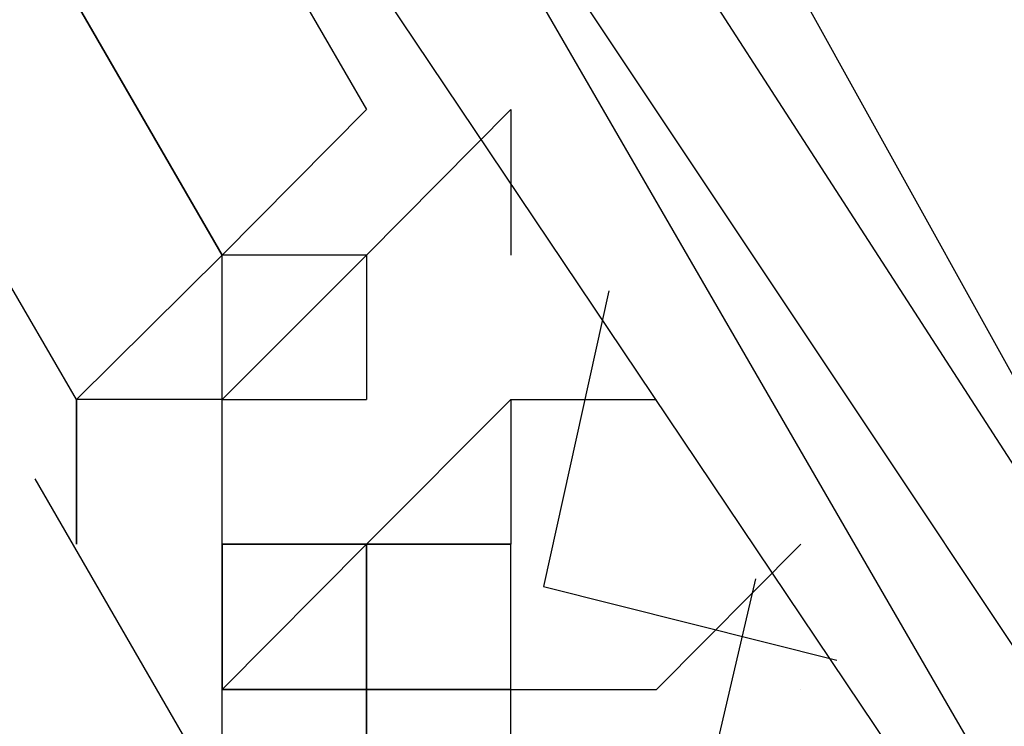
# Model space of a CAD drawing. Header units: feet. Extents: x -79 to 198, y -22 to 181.
# Tile 15 of 256: x 23.1281 to 23.2187, y 28.561 to 28.6261. Entities that reach past the tile are written whole.
import ezdxf

# ---------------------------------------------------------------- set-up
doc = ezdxf.new("R2010")
doc.units = ezdxf.units.FT
doc.layers.add('A-LINEA', color=7, linetype='CONTINUOUS')

msp = doc.modelspace()

# ---------------------------------------------------------------- linework, layer by layer
at = {"layer": 'A-LINEA'}
for p, q in [((22.9956, 28.8755), (26.704, 23.3541)), ((22.9956, 28.8755), (26.704, 23.3541)), ((23.16, 28.6044), (23.1733, 28.6178)), ((23.16, 28.6044), (23.1733, 28.6178)), ((23.1733, 28.6178), (23.1733, 28.6178)), ((23.1733, 28.6178), (23.1733, 28.6044)), ((23.1733, 28.6178), (23.1733, 28.6178)), ((23.1733, 28.6178), (23.1733, 28.6044)), ((23.1467, 28.6044), (23.1467, 28.6044)), ((23.16, 28.6044), (23.1467, 28.6044)), ((23.1467, 28.6044), (23.1467, 28.6044)), ((23.1467, 28.6044), (23.1467, 28.6044)), ((23.1467, 28.6044), (23.1467, 28.6044)), ((23.1467, 28.6044), (23.1467, 28.6044)), ((23.1467, 28.6044), (23.1467, 28.6044)), ((23.1467, 28.6044), (23.1467, 28.6044)), ((23.1467, 28.5911), (23.16, 28.6044)), ((23.1467, 28.6044), (23.1467, 28.6044)), ((23.1467, 28.5911), (23.1467, 28.6044)), ((23.1467, 28.6044), (23.1467, 28.6044)), ((23.1467, 28.6044), (23.1467, 28.6044)), ((23.1467, 28.6044), (23.1467, 28.6044)), ((23.16, 28.6044), (23.1467, 28.6044)), ((23.1467, 28.6044), (23.1467, 28.6044)), ((23.1467, 28.6044), (23.1467, 28.6044)), ((23.1467, 28.6044), (23.1467, 28.6044)), ((23.1467, 28.6044), (23.1467, 28.6044)), ((23.1467, 28.6044), (23.1467, 28.6044)), ((23.1467, 28.6044), (23.1467, 28.6044)), ((23.1467, 28.5911), (23.16, 28.6044)), ((23.1467, 28.6044), (23.1467, 28.6044)), ((23.1467, 28.5911), (23.1467, 28.6044)), ((23.1467, 28.6044), (23.1467, 28.6044)), ((23.1467, 28.6044), (23.1467, 28.6044)), ((23.16, 28.6044), (23.16, 28.6044)), ((23.16, 28.6044), (23.16, 28.6044)), ((23.16, 28.6044), (23.16, 28.5911)), ((23.16, 28.6044), (23.16, 28.6044)), ((23.16, 28.6044), (23.16, 28.6044)), ((23.16, 28.6044), (23.16, 28.6044)), ((23.16, 28.6044), (23.16, 28.6044)), ((23.16, 28.6044), (23.16, 28.6044)), ((23.16, 28.6044), (23.16, 28.6044)), ((23.16, 28.6044), (23.16, 28.6044)), ((23.16, 28.6044), (23.16, 28.6044)), ((23.16, 28.6044), (23.16, 28.6044)), ((23.16, 28.6044), (23.16, 28.6044)), ((23.16, 28.6044), (23.16, 28.6044)), ((23.16, 28.6044), (23.16, 28.6044)), ((23.16, 28.6044), (23.16, 28.6044)), ((23.16, 28.6044), (23.16, 28.6044)), ((23.16, 28.6044), (23.16, 28.5911)), ((23.16, 28.6044), (23.16, 28.6044)), ((23.16, 28.6044), (23.16, 28.6044)), ((23.16, 28.6044), (23.16, 28.6044)), ((23.16, 28.6044), (23.16, 28.6044)), ((23.16, 28.6044), (23.16, 28.6044)), ((23.16, 28.6044), (23.16, 28.6044)), ((23.16, 28.6044), (23.16, 28.6044)), ((23.16, 28.6044), (23.16, 28.6044)), ((23.16, 28.6044), (23.16, 28.6044)), ((23.16, 28.6044), (23.16, 28.6044)), ((23.16, 28.6044), (23.16, 28.6044)), ((23.16, 28.6044), (23.16, 28.6044)), ((23.1333, 28.5911), (23.1333, 28.5911)), ((23.1333, 28.5911), (23.1333, 28.5911)), ((23.1333, 28.5911), (23.1333, 28.5778)), ((23.1333, 28.5911), (23.1333, 28.5911)), ((23.1333, 28.5911), (23.1333, 28.5911)), ((23.1333, 28.5911), (23.1333, 28.5911)), ((23.1333, 28.5911), (23.1333, 28.5911)), ((23.1333, 28.5911), (23.1333, 28.5911)), ((23.1333, 28.5911), (23.1333, 28.5911)), ((23.1333, 28.5911), (23.1333, 28.5911)), ((23.1333, 28.5911), (23.1333, 28.5778)), ((23.1333, 28.5778), (23.1333, 28.5911)), ((23.1333, 28.5911), (23.1333, 28.5911)), ((23.1467, 28.5911), (23.1333, 28.5911)), ((23.1333, 28.5911), (23.1333, 28.5911)), ((23.1467, 28.5911), (23.1333, 28.5911)), ((23.1333, 28.5911), (23.1333, 28.5911)), ((23.1333, 28.5911), (23.1333, 28.5911)), ((23.1333, 28.5911), (23.1333, 28.5778)), ((23.1333, 28.5911), (23.1333, 28.5911)), ((23.1333, 28.5911), (23.1333, 28.5911)), ((23.1333, 28.5911), (23.1333, 28.5911)), ((23.1333, 28.5911), (23.1333, 28.5911)), ((23.1333, 28.5911), (23.1333, 28.5911)), ((23.1333, 28.5911), (23.1333, 28.5911)), ((23.1333, 28.5911), (23.1333, 28.5911)), ((23.1333, 28.5911), (23.1333, 28.5778)), ((23.1333, 28.5778), (23.1333, 28.5911)), ((23.1333, 28.5911), (23.1333, 28.5911)), ((23.1467, 28.5911), (23.1333, 28.5911)), ((23.1333, 28.5911), (23.1333, 28.5911)), ((23.1467, 28.5911), (23.1333, 28.5911)), ((23.1467, 28.5911), (23.1467, 28.5911)), ((23.1467, 28.5911), (23.1467, 28.5911)), ((23.1467, 28.5911), (23.16, 28.5911)), ((23.1467, 28.5911), (23.1467, 28.5911)), ((23.1467, 28.5911), (23.1467, 28.5911)), ((23.1467, 28.5911), (23.1467, 28.5911)), ((23.1467, 28.5911), (23.1467, 28.5911)), ((23.1467, 28.5911), (23.1467, 28.5911)), ((23.1467, 28.5911), (23.1467, 28.5911)), ((23.1467, 28.5911), (23.1467, 28.5911)), ((23.1467, 28.5911), (23.1467, 28.5911)), ((23.1467, 28.5911), (23.1467, 28.5911)), ((23.1467, 28.5911), (23.1467, 28.5911)), ((23.1467, 28.5911), (23.1467, 28.5911)), ((23.1467, 28.5911), (23.1467, 28.5911)), ((23.1467, 28.5911), (23.1467, 28.5911)), ((23.1467, 28.5911), (23.1467, 28.5911)), ((23.1467, 28.5911), (23.1467, 28.5911)), ((23.1467, 28.5911), (23.1467, 28.5911)), ((23.1467, 28.5911), (23.1467, 28.5911)), ((23.1467, 28.5911), (23.1467, 28.5911)), ((23.1467, 28.5911), (23.1467, 28.5911)), ((23.1467, 28.5911), (23.1467, 28.5911)), ((23.1467, 28.5911), (23.1467, 28.5911)), ((23.1467, 28.5911), (23.1467, 28.5911)), ((23.1467, 28.5911), (23.1467, 28.5911)), ((23.1467, 28.5911), (23.1467, 28.5911)), ((23.1467, 28.5911), (23.1467, 28.5911)), ((23.1467, 28.5778), (23.1467, 28.5911)), ((23.1467, 28.5778), (23.1467, 28.5911)), ((23.1467, 28.5911), (23.1467, 28.5911)), ((23.1467, 28.5911), (23.1467, 28.5911)), ((23.1467, 28.5911), (23.1467, 28.5911)), ((23.1467, 28.5911), (23.1467, 28.5911)), ((23.1467, 28.5911), (23.1467, 28.5911)), ((23.1467, 28.5911), (23.1467, 28.5911)), ((23.1467, 28.5911), (23.1467, 28.5911)), ((23.1467, 28.5911), (23.16, 28.5911)), ((23.1467, 28.5911), (23.1467, 28.5911)), ((23.1467, 28.5911), (23.1467, 28.5911)), ((23.1467, 28.5911), (23.1467, 28.5911)), ((23.1467, 28.5911), (23.1467, 28.5911)), ((23.1467, 28.5911), (23.1467, 28.5911)), ((23.1467, 28.5911), (23.1467, 28.5911)), ((23.1467, 28.5911), (23.1467, 28.5911)), ((23.1467, 28.5911), (23.1467, 28.5911)), ((23.1467, 28.5911), (23.1467, 28.5911)), ((23.1467, 28.5911), (23.1467, 28.5911)), ((23.1467, 28.5911), (23.1467, 28.5911)), ((23.1467, 28.5911), (23.1467, 28.5911)), ((23.1467, 28.5911), (23.1467, 28.5911)), ((23.1467, 28.5911), (23.1467, 28.5911)), ((23.1467, 28.5911), (23.1467, 28.5911)), ((23.1467, 28.5911), (23.1467, 28.5911)), ((23.1467, 28.5911), (23.1467, 28.5911)), ((23.1467, 28.5911), (23.1467, 28.5911)), ((23.1467, 28.5911), (23.1467, 28.5911)), ((23.1467, 28.5911), (23.1467, 28.5911)), ((23.1467, 28.5911), (23.1467, 28.5911)), ((23.1467, 28.5911), (23.1467, 28.5911)), ((23.1467, 28.5911), (23.1467, 28.5911)), ((23.1467, 28.5911), (23.1467, 28.5911)), ((23.1467, 28.5911), (23.1467, 28.5911)), ((23.1467, 28.5778), (23.1467, 28.5911)), ((23.1467, 28.5778), (23.1467, 28.5911)), ((23.1467, 28.5911), (23.1467, 28.5911)), ((23.1467, 28.5911), (23.1467, 28.5911)), ((23.1467, 28.5911), (23.1467, 28.5911)), ((23.1467, 28.5911), (23.1467, 28.5911)), ((23.1467, 28.5911), (23.1467, 28.5911)), ((23.16, 28.5911), (23.16, 28.5911)), ((23.16, 28.5911), (23.16, 28.5911)), ((23.16, 28.5911), (23.16, 28.5911)), ((23.16, 28.5911), (23.16, 28.5911)), ((23.16, 28.5911), (23.16, 28.5911)), ((23.16, 28.5911), (23.16, 28.5911)), ((23.16, 28.5911), (23.16, 28.5911)), ((23.16, 28.5911), (23.16, 28.5911)), ((23.16, 28.5911), (23.16, 28.5911)), ((23.16, 28.5911), (23.16, 28.5911)), ((23.16, 28.5911), (23.16, 28.5911)), ((23.16, 28.5911), (23.16, 28.5911)), ((23.16, 28.5911), (23.16, 28.5911)), ((23.16, 28.5911), (23.16, 28.5911)), ((23.16, 28.5911), (23.16, 28.5911)), ((23.16, 28.5911), (23.16, 28.5911)), ((23.16, 28.5911), (23.16, 28.5911)), ((23.16, 28.5911), (23.16, 28.5911)), ((23.16, 28.5911), (23.16, 28.5911)), ((23.16, 28.5911), (23.16, 28.5911)), ((23.16, 28.5911), (23.16, 28.5911)), ((23.16, 28.5911), (23.16, 28.5911)), ((23.16, 28.5911), (23.16, 28.5911)), ((23.16, 28.5911), (23.16, 28.5911)), ((23.16, 28.5911), (23.16, 28.5911)), ((23.16, 28.5911), (23.16, 28.5911)), ((23.16, 28.5911), (23.16, 28.5911)), ((23.16, 28.5911), (23.16, 28.5911)), ((23.16, 28.5911), (23.16, 28.5911)), ((23.16, 28.5911), (23.16, 28.5911)), ((23.16, 28.5911), (23.16, 28.5911)), ((23.16, 28.5911), (23.16, 28.5911)), ((23.16, 28.5911), (23.16, 28.5911)), ((23.16, 28.5911), (23.16, 28.5911)), ((23.16, 28.5911), (23.16, 28.5911)), ((23.16, 28.5911), (23.16, 28.5911)), ((23.16, 28.5911), (23.16, 28.5911)), ((23.16, 28.5911), (23.16, 28.5911)), ((23.16, 28.5911), (23.16, 28.5911)), ((23.16, 28.5911), (23.16, 28.5911)), ((23.16, 28.5911), (23.16, 28.5911)), ((23.16, 28.5911), (23.16, 28.5911)), ((23.16, 28.5911), (23.16, 28.5911)), ((23.16, 28.5911), (23.16, 28.5911)), ((23.16, 28.5911), (23.16, 28.5911)), ((23.16, 28.5911), (23.16, 28.5911)), ((23.16, 28.5911), (23.16, 28.5911)), ((23.16, 28.5911), (23.16, 28.5911)), ((23.1733, 28.5911), (23.1733, 28.5911)), ((23.1733, 28.5911), (23.1733, 28.5911)), ((23.1733, 28.5911), (23.1733, 28.5911)), ((23.1733, 28.5911), (23.1733, 28.5778)), ((23.1733, 28.5911), (23.1733, 28.5911)), ((23.1733, 28.5911), (23.1733, 28.5911)), ((23.1733, 28.5911), (23.1733, 28.5911)), ((23.1733, 28.5911), (23.1733, 28.5778)), ((23.1867, 28.5911), (23.1867, 28.5911)), ((23.1867, 28.5911), (23.1867, 28.5911)), ((23.1867, 28.5911), (23.1867, 28.5911)), ((23.1867, 28.5911), (23.1867, 28.5911)), ((23.1585, 28.5336), (23.1295, 28.5838)), ((23.1585, 28.5336), (23.1295, 28.5838)), ((23.1333, 28.5778), (23.1333, 28.5778)), ((23.1333, 28.5778), (23.1333, 28.5778)), ((23.1333, 28.5778), (23.1333, 28.5778)), ((23.1333, 28.5778), (23.1333, 28.5778)), ((23.1333, 28.5778), (23.1333, 28.5778)), ((23.1333, 28.5778), (23.1333, 28.5778)), ((23.1333, 28.5778), (23.1333, 28.5778)), ((23.1333, 28.5778), (23.1333, 28.5778)), ((23.1467, 28.5778), (23.1467, 28.5778)), ((23.1467, 28.5778), (23.1467, 28.5778)), ((23.1467, 28.5778), (23.1467, 28.5778)), ((23.1467, 28.5778), (23.1467, 28.5778)), ((23.1467, 28.5778), (23.1467, 28.5778)), ((23.1467, 28.5778), (23.1467, 28.5778)), ((23.1467, 28.5778), (23.1467, 28.5778)), ((23.1467, 28.5778), (23.1467, 28.5778)), ((23.1467, 28.5778), (23.1467, 28.5778)), ((23.1467, 28.5778), (23.1467, 28.5778)), ((23.1467, 28.5778), (23.1467, 28.5778)), ((23.1467, 28.5778), (23.1467, 28.5778)), ((23.1467, 28.5778), (23.1467, 28.5778)), ((23.1467, 28.5778), (23.1467, 28.5644)), ((23.1467, 28.5778), (23.1467, 28.5644)), ((23.1467, 28.5778), (23.1467, 28.5644)), ((23.1467, 28.5778), (23.1467, 28.5644)), ((23.1467, 28.5778), (23.1467, 28.5778)), ((23.1467, 28.5778), (23.1467, 28.5778)), ((23.1467, 28.5778), (23.1467, 28.5778)), ((23.1467, 28.5778), (23.1467, 28.5778)), ((23.1467, 28.5778), (23.1467, 28.5778)), ((23.1467, 28.5778), (23.1467, 28.5778)), ((23.1467, 28.5778), (23.1467, 28.5778)), ((23.1467, 28.5778), (23.1467, 28.5778)), ((23.1467, 28.5778), (23.1467, 28.5778)), ((23.1467, 28.5778), (23.1467, 28.5778)), ((23.1467, 28.5778), (23.1467, 28.5778)), ((23.1467, 28.5778), (23.1467, 28.5778)), ((23.1467, 28.5778), (23.1467, 28.5778)), ((23.1467, 28.5778), (23.1467, 28.5778)), ((23.1467, 28.5778), (23.1467, 28.5778)), ((23.1467, 28.5778), (23.1467, 28.5778)), ((23.16, 28.5778), (23.1467, 28.5778)), ((23.1467, 28.5644), (23.1467, 28.5778)), ((23.1467, 28.5778), (23.1467, 28.5778)), ((23.1467, 28.5778), (23.1467, 28.5778)), ((23.1467, 28.5778), (23.1467, 28.5778)), ((23.1467, 28.5778), (23.1467, 28.5778)), ((23.1467, 28.5778), (23.1467, 28.5778)), ((23.1467, 28.5778), (23.1467, 28.5778)), ((23.1467, 28.5778), (23.1467, 28.5778)), ((23.1467, 28.5778), (23.1467, 28.5778)), ((23.1467, 28.5778), (23.1467, 28.5778)), ((23.1467, 28.5778), (23.1467, 28.5778)), ((23.1467, 28.5778), (23.1467, 28.5778)), ((23.1467, 28.5778), (23.1467, 28.5778)), ((23.1467, 28.5778), (23.1467, 28.5778)), ((23.1467, 28.5778), (23.1467, 28.5778)), ((23.1467, 28.5778), (23.1467, 28.5778)), ((23.1467, 28.5778), (23.1467, 28.5644)), ((23.1467, 28.5778), (23.1467, 28.5644)), ((23.1467, 28.5778), (23.1467, 28.5644)), ((23.1467, 28.5778), (23.1467, 28.5644)), ((23.1467, 28.5778), (23.1467, 28.5778)), ((23.1467, 28.5778), (23.1467, 28.5778)), ((23.1467, 28.5778), (23.1467, 28.5778)), ((23.1467, 28.5778), (23.1467, 28.5778)), ((23.1467, 28.5778), (23.1467, 28.5778)), ((23.1467, 28.5778), (23.1467, 28.5778)), ((23.1467, 28.5778), (23.1467, 28.5778)), ((23.1467, 28.5778), (23.1467, 28.5778)), ((23.1467, 28.5778), (23.1467, 28.5778)), ((23.1467, 28.5778), (23.1467, 28.5778)), ((23.1467, 28.5778), (23.1467, 28.5778)), ((23.1467, 28.5778), (23.1467, 28.5778)), ((23.1467, 28.5778), (23.1467, 28.5778)), ((23.1467, 28.5778), (23.1467, 28.5778)), ((23.1467, 28.5778), (23.1467, 28.5778)), ((23.1467, 28.5778), (23.1467, 28.5778)), ((23.16, 28.5778), (23.1467, 28.5778)), ((23.1467, 28.5644), (23.1467, 28.5778)), ((23.1467, 28.5778), (23.1467, 28.5778)), ((23.1467, 28.5778), (23.1467, 28.5778)), ((23.16, 28.5778), (23.16, 28.5778)), ((23.16, 28.5778), (23.16, 28.5778)), ((23.1733, 28.5778), (23.16, 28.5778)), ((23.1733, 28.5778), (23.16, 28.5778)), ((23.16, 28.5778), (23.16, 28.5778)), ((23.16, 28.5778), (23.16, 28.5778)), ((23.16, 28.5778), (23.16, 28.5778)), ((23.16, 28.5778), (23.16, 28.5778)), ((23.16, 28.5778), (23.16, 28.5778)), ((23.16, 28.5778), (23.16, 28.5778)), ((23.16, 28.5778), (23.16, 28.5778)), ((23.16, 28.5778), (23.16, 28.5778)), ((23.16, 28.5778), (23.16, 28.5778)), ((23.16, 28.5778), (23.16, 28.5778)), ((23.16, 28.5778), (23.16, 28.5778)), ((23.16, 28.5778), (23.16, 28.5778)), ((23.16, 28.5778), (23.16, 28.5778)), ((23.16, 28.5778), (23.16, 28.5778)), ((23.16, 28.5778), (23.16, 28.5778)), ((23.16, 28.5778), (23.16, 28.5778)), ((23.16, 28.5778), (23.16, 28.5778)), ((23.16, 28.5778), (23.16, 28.5778)), ((23.16, 28.5778), (23.16, 28.5778)), ((23.16, 28.5778), (23.16, 28.5778)), ((23.16, 28.5778), (23.16, 28.5778)), ((23.16, 28.5778), (23.16, 28.5778)), ((23.16, 28.5778), (23.16, 28.5778)), ((23.16, 28.5778), (23.16, 28.5778)), ((23.16, 28.5778), (23.16, 28.5778)), ((23.16, 28.5778), (23.16, 28.5644)), ((23.16, 28.5778), (23.16, 28.5644)), ((23.16, 28.5778), (23.16, 28.5644)), ((23.16, 28.5778), (23.16, 28.5644)), ((23.16, 28.5778), (23.16, 28.5644)), ((23.16, 28.5778), (23.16, 28.5644)), ((23.16, 28.5778), (23.16, 28.5644)), ((23.16, 28.5778), (23.16, 28.5778)), ((23.16, 28.5778), (23.16, 28.5778)), ((23.16, 28.5778), (23.16, 28.5778)), ((23.16, 28.5778), (23.16, 28.5778)), ((23.16, 28.5778), (23.16, 28.5778)), ((23.16, 28.5778), (23.16, 28.5778)), ((23.16, 28.5778), (23.16, 28.5778)), ((23.16, 28.5644), (23.16, 28.5778)), ((23.16, 28.5778), (23.16, 28.5778)), ((23.16, 28.5778), (23.16, 28.5778)), ((23.16, 28.5778), (23.16, 28.5778)), ((23.16, 28.5778), (23.16, 28.5778)), ((23.16, 28.5778), (23.16, 28.5778)), ((23.16, 28.5778), (23.16, 28.5778)), ((23.1733, 28.5778), (23.16, 28.5778)), ((23.1733, 28.5778), (23.16, 28.5778)), ((23.16, 28.5778), (23.16, 28.5778)), ((23.16, 28.5778), (23.16, 28.5778)), ((23.16, 28.5778), (23.16, 28.5778)), ((23.16, 28.5778), (23.16, 28.5778)), ((23.16, 28.5778), (23.16, 28.5778)), ((23.16, 28.5778), (23.16, 28.5778)), ((23.16, 28.5778), (23.16, 28.5778)), ((23.16, 28.5778), (23.16, 28.5778)), ((23.16, 28.5778), (23.16, 28.5778)), ((23.16, 28.5778), (23.16, 28.5778)), ((23.16, 28.5778), (23.16, 28.5778)), ((23.16, 28.5778), (23.16, 28.5778)), ((23.16, 28.5778), (23.16, 28.5778)), ((23.16, 28.5778), (23.16, 28.5778)), ((23.16, 28.5778), (23.16, 28.5778)), ((23.16, 28.5778), (23.16, 28.5778)), ((23.16, 28.5778), (23.16, 28.5778)), ((23.16, 28.5778), (23.16, 28.5778)), ((23.16, 28.5778), (23.16, 28.5778)), ((23.16, 28.5778), (23.16, 28.5778)), ((23.16, 28.5778), (23.16, 28.5778)), ((23.16, 28.5778), (23.16, 28.5778)), ((23.16, 28.5778), (23.16, 28.5778)), ((23.16, 28.5778), (23.16, 28.5778)), ((23.16, 28.5778), (23.16, 28.5778)), ((23.16, 28.5778), (23.16, 28.5644)), ((23.16, 28.5778), (23.16, 28.5644)), ((23.16, 28.5778), (23.16, 28.5644)), ((23.16, 28.5778), (23.16, 28.5644)), ((23.16, 28.5778), (23.16, 28.5644)), ((23.16, 28.5778), (23.16, 28.5644)), ((23.16, 28.5778), (23.16, 28.5644)), ((23.16, 28.5778), (23.16, 28.5778)), ((23.16, 28.5778), (23.16, 28.5778)), ((23.16, 28.5778), (23.16, 28.5778)), ((23.16, 28.5778), (23.16, 28.5778)), ((23.16, 28.5778), (23.16, 28.5778)), ((23.16, 28.5778), (23.16, 28.5778)), ((23.16, 28.5778), (23.16, 28.5778)), ((23.16, 28.5644), (23.16, 28.5778)), ((23.16, 28.5778), (23.16, 28.5778)), ((23.16, 28.5778), (23.16, 28.5778)), ((23.16, 28.5778), (23.16, 28.5778)), ((23.16, 28.5778), (23.16, 28.5778)), ((23.1733, 28.5778), (23.1733, 28.5778)), ((23.1733, 28.5778), (23.1733, 28.5778)), ((23.1733, 28.5778), (23.1733, 28.5778)), ((23.1733, 28.5778), (23.1733, 28.5778)), ((23.1733, 28.5778), (23.1733, 28.5778)), ((23.1733, 28.5778), (23.1733, 28.5778)), ((23.1733, 28.5778), (23.1733, 28.5778)), ((23.1733, 28.5778), (23.1733, 28.5778)), ((23.1733, 28.5778), (23.1733, 28.5778)), ((23.1733, 28.5778), (23.1733, 28.5778)), ((23.1733, 28.5778), (23.1733, 28.5778)), ((23.1733, 28.5778), (23.1733, 28.5778)), ((23.1733, 28.5778), (23.1733, 28.5778)), ((23.1733, 28.5778), (23.1733, 28.5778)), ((23.1733, 28.5778), (23.1733, 28.5778)), ((23.1733, 28.5644), (23.1733, 28.5778)), ((23.1733, 28.5778), (23.1733, 28.5778)), ((23.1733, 28.5778), (23.1733, 28.5778)), ((23.1733, 28.5778), (23.1733, 28.5778)), ((23.1733, 28.5778), (23.1733, 28.5778)), ((23.1733, 28.5778), (23.1733, 28.5778)), ((23.1733, 28.5778), (23.1733, 28.5778)), ((23.1733, 28.5778), (23.1733, 28.5778)), ((23.1733, 28.5778), (23.1733, 28.5778)), ((23.1733, 28.5778), (23.1733, 28.5778)), ((23.1733, 28.5778), (23.1733, 28.5778)), ((23.1733, 28.5778), (23.1733, 28.5778)), ((23.1733, 28.5778), (23.1733, 28.5778)), ((23.1733, 28.5778), (23.1733, 28.5778)), ((23.1733, 28.5778), (23.1733, 28.5778)), ((23.1733, 28.5778), (23.1733, 28.5778)), ((23.1733, 28.5644), (23.1733, 28.5778)), ((23.1467, 28.5644), (23.1467, 28.5644)), ((23.1467, 28.5644), (23.1467, 28.5644)), ((23.16, 28.5644), (23.1467, 28.5644)), ((23.1467, 28.5644), (23.1467, 28.5644)), ((23.1467, 28.5644), (23.1467, 28.5644)), ((23.16, 28.5644), (23.1467, 28.5644)), ((23.1467, 28.5644), (23.1467, 28.5644)), ((23.1467, 28.5644), (23.1467, 28.5644)), ((23.1467, 28.5511), (23.1467, 28.5644)), ((23.1467, 28.5644), (23.1467, 28.5644)), ((23.16, 28.5644), (23.1467, 28.5644)), ((23.1467, 28.5644), (23.1467, 28.5644)), ((23.1467, 28.5644), (23.1467, 28.5644)), ((23.16, 28.5644), (23.1467, 28.5644)), ((23.1467, 28.5644), (23.1467, 28.5644)), ((23.1467, 28.5644), (23.1467, 28.5644)), ((23.16, 28.5644), (23.1467, 28.5644)), ((23.16, 28.5644), (23.1467, 28.5644)), ((23.1467, 28.5644), (23.1467, 28.5644)), ((23.1467, 28.5644), (23.1467, 28.5644)), ((23.1467, 28.5644), (23.1467, 28.5644)), ((23.1467, 28.5644), (23.1467, 28.5644)), ((23.1467, 28.5644), (23.1467, 28.5644)), ((23.1467, 28.5644), (23.1467, 28.5644)), ((23.1467, 28.5644), (23.1467, 28.5644)), ((23.1467, 28.5644), (23.1467, 28.5644)), ((23.1467, 28.5644), (23.1467, 28.5644)), ((23.1467, 28.5644), (23.1467, 28.5644)), ((23.1467, 28.5644), (23.1467, 28.5644)), ((23.1467, 28.5644), (23.1467, 28.5644)), ((23.1467, 28.5644), (23.16, 28.5644)), ((23.1467, 28.5644), (23.1467, 28.5644)), ((23.1467, 28.5644), (23.1467, 28.5644)), ((23.1467, 28.5644), (23.1467, 28.5644)), ((23.1467, 28.5644), (23.1467, 28.5644)), ((23.1467, 28.5644), (23.1467, 28.5644)), ((23.16, 28.5644), (23.1467, 28.5644)), ((23.1467, 28.5644), (23.1467, 28.5644)), ((23.1467, 28.5644), (23.1467, 28.5644)), ((23.16, 28.5644), (23.1467, 28.5644)), ((23.1467, 28.5644), (23.1467, 28.5644)), ((23.1467, 28.5644), (23.1467, 28.5644)), ((23.1467, 28.5511), (23.1467, 28.5644)), ((23.1467, 28.5644), (23.1467, 28.5644)), ((23.16, 28.5644), (23.1467, 28.5644)), ((23.1467, 28.5644), (23.1467, 28.5644)), ((23.1467, 28.5644), (23.1467, 28.5644)), ((23.16, 28.5644), (23.1467, 28.5644)), ((23.1467, 28.5644), (23.1467, 28.5644)), ((23.1467, 28.5644), (23.1467, 28.5644)), ((23.16, 28.5644), (23.1467, 28.5644)), ((23.16, 28.5644), (23.1467, 28.5644)), ((23.1467, 28.5644), (23.1467, 28.5644)), ((23.1467, 28.5644), (23.1467, 28.5644)), ((23.1467, 28.5644), (23.1467, 28.5644)), ((23.1467, 28.5644), (23.1467, 28.5644)), ((23.1467, 28.5644), (23.1467, 28.5644)), ((23.1467, 28.5644), (23.1467, 28.5644)), ((23.1467, 28.5644), (23.1467, 28.5644)), ((23.1467, 28.5644), (23.1467, 28.5644)), ((23.1467, 28.5644), (23.1467, 28.5644)), ((23.1467, 28.5644), (23.1467, 28.5644)), ((23.1467, 28.5644), (23.1467, 28.5644)), ((23.1467, 28.5644), (23.1467, 28.5644)), ((23.1467, 28.5644), (23.16, 28.5644)), ((23.1467, 28.5644), (23.1467, 28.5644)), ((23.1467, 28.5644), (23.1467, 28.5644)), ((23.1467, 28.5644), (23.1467, 28.5644)), ((23.16, 28.5644), (23.16, 28.5644)), ((23.1733, 28.5644), (23.16, 28.5644)), ((23.16, 28.5644), (23.16, 28.5644)), ((23.16, 28.5644), (23.16, 28.5644)), ((23.16, 28.5644), (23.16, 28.5644)), ((23.16, 28.5644), (23.16, 28.5644)), ((23.16, 28.5644), (23.16, 28.5644)), ((23.16, 28.5644), (23.16, 28.5644)), ((23.16, 28.5644), (23.16, 28.5644)), ((23.16, 28.5644), (23.16, 28.5644)), ((23.16, 28.5644), (23.16, 28.5644)), ((23.16, 28.5644), (23.16, 28.5644)), ((23.16, 28.5644), (23.16, 28.5644)), ((23.16, 28.5644), (23.16, 28.5644)), ((23.16, 28.5644), (23.16, 28.5644)), ((23.16, 28.5644), (23.1733, 28.5644)), ((23.16, 28.5644), (23.16, 28.5644)), ((23.16, 28.5644), (23.16, 28.5644)), ((23.16, 28.5644), (23.16, 28.5644)), ((23.16, 28.5644), (23.16, 28.5644)), ((23.16, 28.5644), (23.16, 28.5644)), ((23.16, 28.5644), (23.16, 28.5644)), ((23.16, 28.5644), (23.16, 28.5644)), ((23.16, 28.5644), (23.16, 28.5644)), ((23.16, 28.5644), (23.16, 28.5644)), ((23.16, 28.5644), (23.16, 28.5644)), ((23.16, 28.5644), (23.16, 28.5644)), ((23.16, 28.5644), (23.16, 28.5644)), ((23.16, 28.5644), (23.16, 28.5644)), ((23.16, 28.5644), (23.16, 28.5644)), ((23.16, 28.5644), (23.16, 28.5644)), ((23.16, 28.5644), (23.16, 28.5644)), ((23.16, 28.5644), (23.16, 28.5644)), ((23.16, 28.5644), (23.16, 28.5644)), ((23.16, 28.5644), (23.16, 28.5644)), ((23.16, 28.5644), (23.16, 28.5644)), ((23.16, 28.5644), (23.16, 28.5644)), ((23.16, 28.5644), (23.16, 28.5644)), ((23.16, 28.5644), (23.16, 28.5644)), ((23.16, 28.5644), (23.16, 28.5644)), ((23.16, 28.5644), (23.16, 28.5644)), ((23.16, 28.5644), (23.16, 28.5644)), ((23.16, 28.5644), (23.16, 28.5644)), ((23.16, 28.5644), (23.16, 28.5644)), ((23.16, 28.5644), (23.16, 28.5644)), ((23.16, 28.5644), (23.16, 28.5644)), ((23.1733, 28.5644), (23.16, 28.5644)), ((23.16, 28.5644), (23.16, 28.5644)), ((23.1733, 28.5644), (23.16, 28.5644)), ((23.16, 28.5644), (23.16, 28.5644)), ((23.16, 28.5644), (23.16, 28.5644)), ((23.16, 28.5644), (23.16, 28.5644)), ((23.16, 28.5644), (23.16, 28.5644)), ((23.16, 28.5644), (23.16, 28.5644)), ((23.16, 28.5644), (23.16, 28.5644)), ((23.16, 28.5644), (23.16, 28.5644)), ((23.16, 28.5644), (23.16, 28.5644)), ((23.16, 28.5644), (23.16, 28.5644)), ((23.16, 28.5644), (23.16, 28.5644)), ((23.16, 28.5644), (23.16, 28.5644)), ((23.16, 28.5644), (23.16, 28.5644)), ((23.16, 28.5644), (23.16, 28.5644)), ((23.16, 28.5644), (23.1733, 28.5644)), ((23.16, 28.5644), (23.16, 28.5644)), ((23.16, 28.5644), (23.16, 28.5644)), ((23.16, 28.5644), (23.16, 28.5644)), ((23.16, 28.5644), (23.16, 28.5644)), ((23.16, 28.5644), (23.16, 28.5644)), ((23.16, 28.5644), (23.16, 28.5644)), ((23.16, 28.5644), (23.16, 28.5644)), ((23.16, 28.5644), (23.16, 28.5644)), ((23.16, 28.5644), (23.16, 28.5644)), ((23.16, 28.5644), (23.16, 28.5644)), ((23.16, 28.5644), (23.16, 28.5644)), ((23.16, 28.5644), (23.16, 28.5644)), ((23.16, 28.5644), (23.16, 28.5644)), ((23.16, 28.5644), (23.16, 28.5644)), ((23.16, 28.5644), (23.16, 28.5644)), ((23.16, 28.5644), (23.16, 28.5644)), ((23.16, 28.5644), (23.16, 28.5644)), ((23.16, 28.5644), (23.16, 28.5644)), ((23.16, 28.5644), (23.16, 28.5644)), ((23.16, 28.5644), (23.16, 28.5644)), ((23.16, 28.5644), (23.16, 28.5644)), ((23.16, 28.5644), (23.16, 28.5644)), ((23.16, 28.5644), (23.16, 28.5644)), ((23.16, 28.5644), (23.16, 28.5644)), ((23.16, 28.5644), (23.16, 28.5644)), ((23.16, 28.5644), (23.16, 28.5644)), ((23.16, 28.5644), (23.16, 28.5644)), ((23.16, 28.5644), (23.16, 28.5644)), ((23.16, 28.5644), (23.16, 28.5644)), ((23.16, 28.5644), (23.16, 28.5644)), ((23.1733, 28.5644), (23.16, 28.5644)), ((23.1733, 28.5644), (23.1733, 28.5644)), ((23.1733, 28.5644), (23.1733, 28.5644)), ((23.1733, 28.5644), (23.1733, 28.5644)), ((23.1733, 28.5644), (23.1733, 28.5644)), ((23.1733, 28.5644), (23.1733, 28.5644)), ((23.1733, 28.5644), (23.1733, 28.5644)), ((23.1733, 28.5644), (23.1733, 28.5644)), ((23.1733, 28.5644), (23.1733, 28.5644)), ((23.1733, 28.5644), (23.1733, 28.5644)), ((23.1733, 28.5644), (23.1733, 28.5644)), ((23.1733, 28.5644), (23.1733, 28.5644)), ((23.1733, 28.5644), (23.1733, 28.5644)), ((23.1733, 28.5644), (23.1733, 28.5644)), ((23.1733, 28.5511), (23.1733, 28.5644)), ((23.1733, 28.5511), (23.1733, 28.5644)), ((23.1733, 28.5644), (23.1733, 28.5644)), ((23.1733, 28.5644), (23.1733, 28.5644)), ((23.1733, 28.5644), (23.1733, 28.5644)), ((23.1733, 28.5644), (23.1733, 28.5644)), ((23.1733, 28.5644), (23.1733, 28.5644)), ((23.1733, 28.5644), (23.1733, 28.5644)), ((23.1733, 28.5644), (23.1733, 28.5644)), ((23.1733, 28.5644), (23.1733, 28.5644)), ((23.1733, 28.5644), (23.1867, 28.5644)), ((23.1733, 28.5644), (23.1733, 28.5644)), ((23.1733, 28.5644), (23.1733, 28.5644)), ((23.1733, 28.5644), (23.1733, 28.5644)), ((23.1733, 28.5644), (23.1733, 28.5644)), ((23.1733, 28.5644), (23.1733, 28.5644)), ((23.1733, 28.5644), (23.1867, 28.5644)), ((23.1733, 28.5644), (23.1867, 28.5644)), ((23.1733, 28.5644), (23.1867, 28.5644)), ((23.1733, 28.5644), (23.1867, 28.5644)), ((23.1733, 28.5644), (23.1733, 28.5644)), ((23.1733, 28.5644), (23.1733, 28.5644)), ((23.1733, 28.5644), (23.1733, 28.5644)), ((23.1733, 28.5644), (23.1733, 28.5644)), ((23.1733, 28.5644), (23.1733, 28.5644)), ((23.1733, 28.5644), (23.1733, 28.5644)), ((23.1733, 28.5644), (23.1733, 28.5644)), ((23.1733, 28.5644), (23.1733, 28.5644)), ((23.1733, 28.5644), (23.1733, 28.5644)), ((23.1733, 28.5644), (23.1733, 28.5644)), ((23.1733, 28.5644), (23.1733, 28.5644)), ((23.1733, 28.5644), (23.1733, 28.5644)), ((23.1733, 28.5644), (23.1733, 28.5644)), ((23.1733, 28.5644), (23.1733, 28.5644)), ((23.1733, 28.5644), (23.1733, 28.5644)), ((23.1733, 28.5644), (23.1733, 28.5644)), ((23.1733, 28.5644), (23.1733, 28.5644)), ((23.1733, 28.5644), (23.1733, 28.5644)), ((23.1733, 28.5511), (23.1733, 28.5644)), ((23.1733, 28.5511), (23.1733, 28.5644)), ((23.1733, 28.5644), (23.1733, 28.5644)), ((23.1733, 28.5644), (23.1733, 28.5644)), ((23.1733, 28.5644), (23.1733, 28.5644)), ((23.1733, 28.5644), (23.1733, 28.5644)), ((23.1733, 28.5644), (23.1733, 28.5644)), ((23.1733, 28.5644), (23.1733, 28.5644)), ((23.1733, 28.5644), (23.1733, 28.5644)), ((23.1733, 28.5644), (23.1733, 28.5644)), ((23.1733, 28.5644), (23.1867, 28.5644)), ((23.1733, 28.5644), (23.1733, 28.5644)), ((23.1733, 28.5644), (23.1733, 28.5644)), ((23.1733, 28.5644), (23.1733, 28.5644)), ((23.1733, 28.5644), (23.1733, 28.5644)), ((23.1733, 28.5644), (23.1733, 28.5644)), ((23.1733, 28.5644), (23.1867, 28.5644)), ((23.1733, 28.5644), (23.1867, 28.5644)), ((23.1733, 28.5644), (23.1867, 28.5644)), ((23.1733, 28.5644), (23.1867, 28.5644)), ((23.1733, 28.5644), (23.1733, 28.5644)), ((23.1733, 28.5644), (23.1733, 28.5644)), ((23.1733, 28.5644), (23.1733, 28.5644)), ((23.1733, 28.5644), (23.1733, 28.5644)), ((23.1733, 28.5644), (23.1733, 28.5644)), ((23.1867, 28.5644), (23.1867, 28.5644)), ((23.1867, 28.5644), (23.1867, 28.5644)), ((23.1867, 28.5644), (23.1867, 28.5644)), ((23.1867, 28.5644), (23.1867, 28.5644)), ((23.1867, 28.5644), (23.1867, 28.5644)), ((23.1867, 28.5644), (23.1867, 28.5644)), ((23.1867, 28.5644), (23.1867, 28.5644)), ((23.1867, 28.5644), (23.1867, 28.5644)), ((23.1867, 28.5644), (23.1867, 28.5644)), ((23.1867, 28.5644), (23.1867, 28.5644)), ((23.1867, 28.5644), (23.1867, 28.5644)), ((23.1867, 28.5644), (23.1867, 28.5644)), ((23.2, 28.5644), (23.2, 28.5644)), ((23.2, 28.5644), (23.2, 28.5644))]:
    msp.add_line(p, q, dxfattribs=at)
for points in [[(23.1467, 28.6044), (21.1733, 32.0178), (21.1867, 32.0311), (23.16, 28.6178), (23.1467, 28.6044)], [(23.1467, 28.6044), (21.1733, 32.0178), (21.1867, 32.0311), (23.16, 28.6178), (23.1467, 28.6044)], [(23.1333, 28.5911), (21.1467, 32.0044), (21.16, 32.0178), (21.1733, 32.0178), (23.1467, 28.6044), (23.1333, 28.5911)], [(23.1333, 28.5911), (21.1467, 32.0044), (21.16, 32.0178), (21.1733, 32.0178), (23.1467, 28.6044), (23.1333, 28.5911)], [(23.7733, 28.7644), (23.6267, 29.0178), (23.12, 28.7244), (23.2667, 28.4711), (23.7733, 28.7644)], [(23.7733, 28.7644), (23.6267, 29.0178), (23.12, 28.7244), (23.2667, 28.4711), (23.7733, 28.7644)], [(23.6267, 29.0178), (23.7867, 28.7644), (23.2933, 28.4578), (23.1333, 28.6978), (23.6267, 29.0178)], [(23.6267, 29.0178), (23.7867, 28.7644), (23.2933, 28.4578), (23.1333, 28.6978), (23.6267, 29.0178)], [(23.6267, 29.0044), (23.7733, 28.7778), (23.2933, 28.4711), (23.1467, 28.6978), (23.6267, 29.0044)], [(23.76, 28.7644), (23.6267, 29.0044), (23.1467, 28.7244), (23.28, 28.4844), (23.76, 28.7644)], [(23.6267, 29.0044), (23.7733, 28.7778), (23.2933, 28.4711), (23.1467, 28.6978), (23.6267, 29.0044)], [(23.76, 28.7644), (23.6267, 29.0044), (23.1467, 28.7244), (23.28, 28.4844), (23.76, 28.7644)], [(23.1733, 28.6178), (23.16, 28.6044), (23.1467, 28.6044), (23.1333, 28.5911)], [(23.1733, 28.6178), (23.16, 28.6044), (23.1467, 28.6044), (23.1333, 28.5911)], [(23.1823, 28.6011), (23.1763, 28.5739), (23.2033, 28.5671)], [(23.1823, 28.6011), (23.1763, 28.5739), (23.2033, 28.5671)], [(23.1467, 28.5644), (23.16, 28.5778), (23.1733, 28.5911), (23.1867, 28.5911)], [(23.1467, 28.5644), (23.16, 28.5778), (23.1733, 28.5911), (23.1867, 28.5911)], [(23.16, 28.5778), (23.16, 28.5778), (23.1467, 28.5644)], [(23.1467, 28.5778), (23.16, 28.5778), (23.16, 28.5644)], [(23.16, 28.5778), (23.16, 28.5778), (23.1467, 28.5644)], [(23.1467, 28.5778), (23.16, 28.5778), (23.16, 28.5644)], [(23.16, 28.5511), (23.16, 28.5644), (23.16, 28.5778)], [(23.16, 28.5778), (23.1733, 28.5778), (23.16, 28.5778)], [(23.16, 28.5511), (23.1733, 28.5511), (23.1733, 28.5644), (23.1867, 28.5644), (23.2, 28.5778)], [(23.16, 28.5511), (23.16, 28.5644), (23.16, 28.5778)], [(23.16, 28.5778), (23.1733, 28.5778), (23.16, 28.5778)], [(23.16, 28.5511), (23.1733, 28.5511), (23.1733, 28.5644), (23.1867, 28.5644), (23.2, 28.5778)], [(23.1958, 28.5746), (23.1895, 28.5475), (23.2164, 28.5403)], [(23.1958, 28.5746), (23.1895, 28.5475), (23.2164, 28.5403)], [(23.16, 28.5644), (23.16, 28.5511), (23.1467, 28.5511)], [(23.1467, 28.5644), (23.16, 28.5644), (23.16, 28.5644), (23.1733, 28.5644), (23.1733, 28.5644)], [(23.16, 28.5644), (23.16, 28.5511), (23.1467, 28.5511)], [(23.1467, 28.5644), (23.16, 28.5644), (23.16, 28.5644), (23.1733, 28.5644), (23.1733, 28.5644)]]:
    msp.add_lwpolyline(points, dxfattribs=at)

doc.saveas('drawing.dxf')
